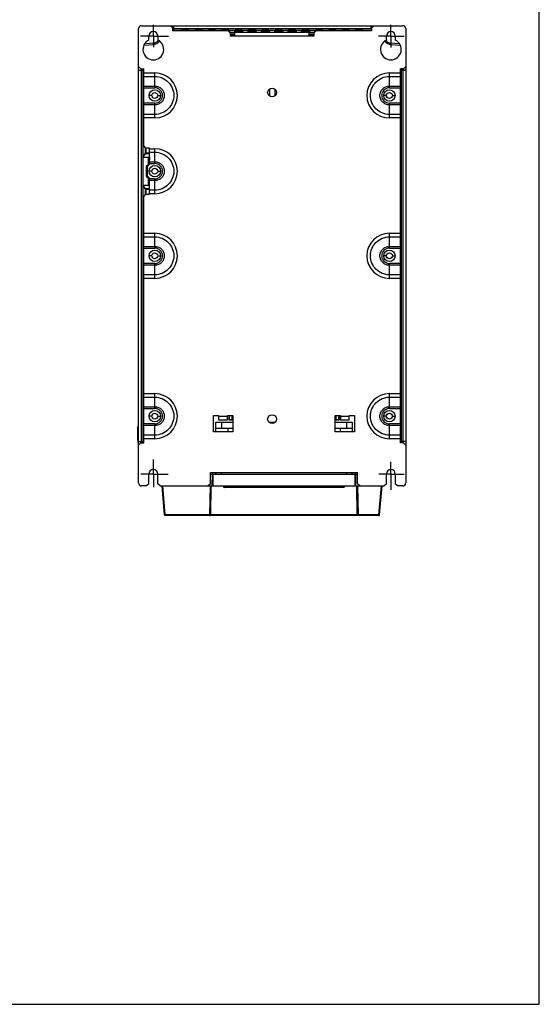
# Model space of a CAD drawing. Header units: millimetres. Extents: x 0 to 1400, y 0 to 1000.
# Tile 38 of 38: x 1050 to 1400, y 0 to 663. Entities that reach past the tile are written whole.
import ezdxf

# ---------------------------------------------------------------- set-up
doc = ezdxf.new("R2010")
doc.units = ezdxf.units.MM
doc.header["$LTSCALE"] = 77
doc.linetypes.add('CENTER', pattern=[0.6, 0.375, -0.075, 0.075, -0.075])
doc.layers.get('0').update_dxf_attribs({"linetype": 'CONTINUOUS'})
doc.layers.add('00_COMPONENTS', color=7, linetype='CONTINUOUS')
doc.layers.add('DEFAULT_1', color=7, linetype='CENTER')

msp = doc.modelspace()

# ---------------------------------------------------------------- linework, layer by layer
at = {"color": 7, "linetype": 'CONTINUOUS'}
for p, q in [((1400, 0), (1400, 1000)), ((0, 0), (1400, 0))]:
    msp.add_line(p, q, dxfattribs=at)
at = {"layer": '00_COMPONENTS', "color": 7, "linetype": 'CONTINUOUS'}
for p, q in [((1130.02, 629.15), (1130.02, 657.15)), ((1132.02, 659.15), (1153.52, 659.15)), ((1151.52, 659.15), (1153.02, 657.65)), ((1153.02, 657.65), (1153.02, 655.65)), ((1153.52, 656.11), (1153.52, 659.15)), ((1153.56, 657.15), (1153.53, 656.12)), ((1153.56, 659.15), (1153.56, 657.15)), ((1153.56, 659.15), (1286.48, 659.15)), ((1153.56, 657.15), (1286.48, 657.15)), ((1286.48, 659.15), (1286.48, 657.15)), ((1286.48, 657.15), (1286.52, 656.12)), ((1286.52, 659.15), (1286.52, 656.11)), ((1286.52, 659.15), (1308.02, 659.15)), ((1287.02, 657.65), (1288.52, 659.15)), ((1287.02, 657.65), (1287.02, 655.65)), ((1310.02, 657.15), (1310.02, 629.15)), ((1137.02, 649.47), (1137.02, 652.15)), ((1143.02, 652.15), (1143.02, 649.47)), ((1153.02, 656.11), (1153.52, 656.11)), ((1190.52, 655.65), (1153.02, 655.65)), ((1153.53, 656.12), (1153.52, 656.11)), ((1153.53, 656.12), (1286.52, 656.12)), ((1158.83, 655.65), (1158.8, 656.01)), ((1164.25, 656.01), (1164.21, 655.65)), ((1167.83, 655.65), (1167.8, 656.01)), ((1173.25, 656.01), (1173.21, 655.65)), ((1176.83, 655.65), (1176.8, 656.01)), ((1182.25, 656.01), (1182.21, 655.65)), ((1185.83, 655.65), (1185.8, 656.01)), ((1190.52, 655.65), (1192.02, 654.15)), ((1191.19, 655.4), (1191.16, 655.01)), ((1191.25, 656.01), (1191.21, 655.57)), ((1192.02, 652.15), (1192.02, 654.15)), ((1192.02, 653.15), (1195.02, 653.15)), ((1195.02, 652.15), (1192.02, 652.15)), ((1192.17, 652.15), (1192.17, 653.15)), ((1194.83, 655.57), (1194.8, 656.01)), ((1194.89, 654.96), (1194.85, 655.4)), ((1195.02, 652.15), (1195.02, 654.65)), ((1245.02, 654.65), (1195.02, 654.65)), ((1200.19, 655.4), (1200.15, 654.96)), ((1200.25, 656.01), (1200.21, 655.57)), ((1203.83, 655.57), (1203.8, 656.01)), ((1203.89, 654.96), (1203.85, 655.4)), ((1209.19, 655.4), (1209.15, 654.96)), ((1209.25, 656.01), (1209.21, 655.57)), ((1212.83, 655.57), (1212.8, 656.01)), ((1212.89, 654.96), (1212.85, 655.4)), ((1218.19, 655.4), (1218.15, 654.96)), ((1218.25, 656.01), (1218.21, 655.57)), ((1221.83, 655.57), (1221.8, 656.01)), ((1221.89, 654.96), (1221.85, 655.4)), ((1227.19, 655.4), (1227.15, 654.96)), ((1227.25, 656.01), (1227.21, 655.57)), ((1230.83, 655.57), (1230.8, 656.01)), ((1230.89, 654.96), (1230.85, 655.4)), ((1236.19, 655.4), (1236.15, 654.96)), ((1236.25, 656.01), (1236.21, 655.57)), ((1239.83, 655.57), (1239.8, 656.01)), ((1239.89, 654.96), (1239.85, 655.4)), ((1245.02, 652.15), (1245.02, 654.65)), ((1245.02, 653.15), (1248.02, 653.15)), ((1248.02, 652.15), (1245.02, 652.15)), ((1245.19, 655.4), (1245.15, 654.96)), ((1245.25, 656.01), (1245.21, 655.57)), ((1247.87, 652.15), (1247.87, 653.15)), ((1248.02, 654.15), (1249.52, 655.65)), ((1248.02, 654.15), (1248.02, 652.15)), ((1248.83, 655.57), (1248.8, 656.01)), ((1248.88, 655.01), (1248.85, 655.4)), ((1287.02, 655.65), (1249.52, 655.65)), ((1254.25, 656.01), (1254.21, 655.65)), ((1257.83, 655.65), (1257.8, 656.01)), ((1263.25, 656.01), (1263.21, 655.65)), ((1266.83, 655.65), (1266.8, 656.01)), ((1272.25, 656.01), (1272.21, 655.65)), ((1275.83, 655.65), (1275.8, 656.01)), ((1281.25, 656.01), (1281.21, 655.65)), ((1286.52, 656.12), (1286.52, 656.11)), ((1286.52, 656.11), (1287.02, 656.11)), ((1297.02, 649.47), (1297.02, 652.15)), ((1303.02, 652.15), (1303.02, 649.47)), ((1140.17, 647.34), (1134.4, 646.83)), ((1305.64, 646.83), (1299.87, 647.34)), ((1131.52, 630.15), (1130.02, 631.65)), ((1131.52, 630.15), (1133.52, 630.15)), ((1133.06, 629.15), (1133.06, 630.15)), ((1133.52, 578.15), (1133.52, 630.15)), ((1306.52, 378.15), (1306.52, 630.15)), ((1308.52, 630.15), (1306.52, 630.15)), ((1306.98, 630.15), (1306.98, 629.15)), ((1310.02, 631.65), (1308.52, 630.15)), ((1130.02, 629.15), (1133.06, 629.15)), ((1130.02, 379.19), (1130.02, 629.11)), ((1130.02, 629.11), (1132.02, 629.11)), ((1132.02, 629.11), (1133.06, 629.14)), ((1132.02, 379.19), (1132.02, 629.11)), ((1133.06, 629.14), (1133.06, 629.15)), ((1133.06, 379.16), (1133.06, 629.14)), ((1306.98, 629.15), (1310.02, 629.15)), ((1306.99, 629.14), (1306.98, 629.15)), ((1306.99, 629.14), (1306.99, 379.16)), ((1308.02, 629.11), (1306.99, 629.14)), ((1308.02, 629.11), (1308.02, 379.19)), ((1310.02, 629.11), (1308.02, 629.11)), ((1310.02, 629.11), (1310.02, 379.19)), ((1133.16, 604.65), (1133.16, 620.15)), ((1306.88, 620.15), (1306.88, 604.65)), ((1218.27, 616.39), (1218.27, 611.91)), ((1221.77, 616.39), (1221.77, 611.91)), ((1133.52, 604.38), (1133.16, 604.65)), ((1133.52, 604.65), (1133.16, 604.65)), ((1306.52, 604.38), (1306.88, 604.65)), ((1306.88, 604.65), (1306.52, 604.65)), ((1135.02, 576.65), (1133.52, 578.15)), ((1133.13, 570.65), (1134.54, 572.76)), ((1133.13, 551.65), (1133.13, 570.65)), ((1133.13, 570.65), (1136.7, 570.65)), ((1137.52, 576.65), (1135.02, 576.65)), ((1136.7, 570.65), (1137.37, 570.72)), ((1136.7, 565.87), (1136.7, 570.65)), ((1137.37, 570.72), (1137.37, 568.68)), ((1137.37, 570.72), (1137.52, 570.72)), ((1137.52, 565.9), (1137.52, 576.65)), ((1135.49, 564.66), (1136.7, 565.87)), ((1135.49, 557.64), (1135.49, 564.66)), ((1136.02, 564.4), (1137.52, 565.9)), ((1136.02, 557.9), (1136.02, 564.4)), ((1136.7, 565.87), (1137.02, 566.15)), ((1137.02, 568.65), (1137.37, 568.68)), ((1137.02, 566.15), (1137.02, 568.65)), ((1137.02, 568.45), (1137.52, 568.45)), ((1137.52, 568.68), (1137.37, 568.68)), ((1135.49, 557.64), (1136.7, 556.43)), ((1137.52, 556.4), (1136.02, 557.9)), ((1134.54, 549.54), (1133.13, 551.65)), ((1133.13, 551.65), (1136.7, 551.65)), ((1136.7, 551.65), (1136.7, 556.43)), ((1136.7, 556.43), (1137.02, 556.15)), ((1136.7, 551.65), (1137.37, 551.58)), ((1137.02, 553.65), (1137.02, 556.15)), ((1137.02, 553.85), (1137.52, 553.85)), ((1137.02, 553.65), (1137.37, 553.62)), ((1137.37, 551.58), (1137.37, 553.62)), ((1137.37, 553.62), (1137.52, 553.62)), ((1137.52, 551.58), (1137.37, 551.58)), ((1137.52, 545.65), (1137.52, 556.4)), ((1133.52, 544.15), (1135.02, 545.65)), ((1133.52, 378.15), (1133.52, 544.15)), ((1135.02, 545.65), (1137.52, 545.65)), ((1133.16, 496.15), (1133.16, 512.15)), ((1306.88, 512.15), (1306.88, 496.65)), ((1306.88, 496.65), (1306.52, 496.65)), ((1306.52, 496.38), (1306.88, 496.65)), ((1129.85, 438.15), (1129.85, 379.15)), ((1129.85, 438.15), (1130.02, 438.15)), ((1133.16, 388.15), (1133.16, 404.15)), ((1306.88, 403.65), (1306.52, 403.92)), ((1306.52, 403.65), (1306.88, 403.65)), ((1306.88, 403.65), (1306.88, 388.15)), ((1180.52, 396.65), (1184.02, 396.65)), ((1180.52, 385.65), (1180.52, 396.65)), ((1182.02, 392.15), (1193.52, 392.15)), ((1182.02, 385.65), (1182.02, 392.15)), ((1184.02, 396.65), (1184.02, 393.65)), ((1184.02, 393.65), (1190.02, 393.65)), ((1190.02, 396.65), (1193.52, 396.65)), ((1190.02, 393.65), (1190.02, 396.65)), ((1190.87, 396.65), (1190.87, 393.7)), ((1190.87, 393.7), (1191.02, 393.85)), ((1190.87, 393.7), (1193.17, 393.7)), ((1191.02, 396.65), (1191.02, 393.85)), ((1191.02, 393.85), (1193.02, 393.85)), ((1193.02, 393.85), (1193.02, 396.65)), ((1193.17, 393.7), (1193.02, 393.85)), ((1193.17, 396.65), (1193.17, 393.7)), ((1193.52, 396.65), (1193.52, 385.65)), ((1217.85, 392.15), (1222.19, 392.15)), ((1262.52, 396.65), (1266.02, 396.65)), ((1262.52, 385.65), (1262.52, 396.65)), ((1262.52, 392.15), (1274.02, 392.15)), ((1262.87, 396.65), (1262.87, 393.7)), ((1262.87, 393.7), (1263.02, 393.85)), ((1262.87, 393.7), (1265.17, 393.7)), ((1263.02, 396.65), (1263.02, 393.85)), ((1263.02, 393.85), (1265.02, 393.85)), ((1265.02, 393.85), (1265.02, 396.65)), ((1265.17, 393.7), (1265.02, 393.85)), ((1265.17, 396.65), (1265.17, 393.7)), ((1266.02, 396.65), (1266.02, 393.65)), ((1266.02, 393.65), (1272.02, 393.65)), ((1272.02, 396.65), (1275.52, 396.65)), ((1272.02, 393.65), (1272.02, 396.65)), ((1274.02, 392.15), (1274.02, 385.65)), ((1275.52, 396.65), (1275.52, 385.65)), ((1129.85, 389.14), (1129.62, 389.14)), ((1129.62, 379.66), (1129.62, 389.14)), ((1193.52, 385.65), (1180.52, 385.65)), ((1182.02, 388.15), (1193.52, 388.15)), ((1190.11, 388.15), (1190.11, 385.65)), ((1262.52, 388.15), (1274.02, 388.15)), ((1275.52, 385.65), (1262.52, 385.65)), ((1265.93, 388.15), (1265.93, 385.65)), ((1129.85, 379.66), (1129.62, 379.66)), ((1129.85, 379.14), (1129.62, 379.14)), ((1129.62, 378.66), (1129.62, 379.14)), ((1130.02, 378.65), (1129.62, 378.66)), ((1129.85, 379.15), (1133.06, 379.15)), ((1130.02, 379.19), (1132.02, 379.19)), ((1130.02, 351.15), (1130.02, 379.15)), ((1130.02, 376.65), (1131.52, 378.15)), ((1131.52, 378.15), (1133.52, 378.15)), ((1132.02, 379.19), (1133.06, 379.16)), ((1133.06, 379.16), (1133.06, 379.15)), ((1133.06, 379.15), (1133.06, 378.15)), ((1308.52, 378.15), (1306.52, 378.15)), ((1306.99, 379.16), (1306.98, 379.15)), ((1310.02, 379.15), (1306.98, 379.15)), ((1306.98, 379.15), (1306.98, 378.15)), ((1308.02, 379.19), (1306.99, 379.16)), ((1310.02, 379.19), (1308.02, 379.19)), ((1308.52, 378.15), (1310.02, 376.65)), ((1310.02, 379.15), (1310.02, 351.15)), ((1178.52, 358.15), (1277.52, 358.15)), ((1178.52, 350.65), (1178.52, 358.15)), ((1180.06, 357.16), (1180.14, 358.15)), ((1182.02, 357.15), (1182.02, 358.15)), ((1274.02, 357.15), (1274.02, 358.15)), ((1275.9, 358.15), (1275.98, 357.16)), ((1277.52, 350.65), (1277.52, 358.15)), ((1137.02, 350.65), (1137.02, 357.15)), ((1143.02, 350.65), (1143.02, 357.15)), ((1178.52, 357.15), (1277.52, 357.15)), ((1179.66, 357.15), (1179.52, 349.15)), ((1276.52, 349.15), (1276.38, 357.15)), ((1297.02, 350.65), (1297.02, 357.15)), ((1303.02, 357.15), (1303.02, 350.65)), ((1135.52, 349.15), (1132.02, 349.15)), ((1137.02, 350.65), (1135.52, 349.15)), ((1144.52, 349.15), (1143.02, 350.65)), ((1144.52, 349.15), (1295.52, 349.15)), ((1147.58, 329.61), (1145.87, 349.15)), ((1178.52, 350.65), (1177.02, 349.15)), ((1178.72, 329.64), (1179.06, 349.16)), ((1187.04, 349.15), (1187.21, 348.52)), ((1268.35, 348.15), (1187.69, 348.15)), ((1269, 349.15), (1268.83, 348.52)), ((1277.32, 329.64), (1276.98, 349.16)), ((1279.02, 349.15), (1277.52, 350.65)), ((1292.46, 329.61), (1294.17, 349.15)), ((1297.02, 350.65), (1295.52, 349.15)), ((1304.52, 349.15), (1303.02, 350.65)), ((1308.02, 349.15), (1304.52, 349.15)), ((1291.96, 329.15), (1148.08, 329.15))]:
    msp.add_line(p, q, dxfattribs=at)
at = {"layer": '00_COMPONENTS', "color": 9, "linetype": 'CONTINUOUS'}
for p, q in [((1195.02, 654.63), (1191.54, 654.63)), ((1195.02, 654.13), (1192.02, 654.13)), ((1245.02, 652.15), (1195.02, 652.15)), ((1248.5, 654.63), (1245.02, 654.63)), ((1248.02, 654.13), (1245.02, 654.13)), ((1140.17, 646.34), (1133.74, 645.78)), ((1306.3, 645.78), (1299.87, 646.34)), ((1133.52, 627.32), (1141.02, 627.32)), ((1133.52, 624.92), (1141.02, 624.92)), ((1141.02, 617.32), (1141.02, 627.32)), ((1299.02, 617.32), (1299.02, 627.32)), ((1299.02, 627.32), (1306.52, 627.32)), ((1299.02, 624.92), (1306.52, 624.92)), ((1133.16, 620.15), (1133.52, 620.42)), ((1133.52, 618.52), (1141.02, 618.52)), ((1133.52, 617.32), (1141.02, 617.32)), ((1299.02, 618.52), (1306.52, 618.52)), ((1299.02, 617.32), (1306.52, 617.32)), ((1306.88, 620.15), (1306.52, 620.42)), ((1139.02, 612.15), (1137.17, 612.15)), ((1143.02, 612.15), (1144.87, 612.15)), ((1297.02, 612.15), (1295.17, 612.15)), ((1301.02, 612.15), (1302.87, 612.15)), ((1141.02, 606.98), (1133.52, 606.98)), ((1141.02, 605.78), (1133.52, 605.78)), ((1141.02, 596.98), (1141.02, 606.98)), ((1299.02, 596.98), (1299.02, 606.98)), ((1306.52, 606.98), (1299.02, 606.98)), ((1306.52, 605.78), (1299.02, 605.78)), ((1141.02, 599.38), (1133.52, 599.38)), ((1141.02, 596.98), (1133.52, 596.98)), ((1306.52, 599.38), (1299.02, 599.38)), ((1306.52, 596.98), (1299.02, 596.98)), ((1133.52, 582.38), (1133.06, 582.15)), ((1133.06, 580.15), (1133.52, 579.92)), ((1134.54, 577.13), (1134.54, 572.76)), ((1306.98, 582.15), (1306.52, 582.38)), ((1306.52, 579.92), (1306.98, 580.15)), ((1137.52, 572.76), (1134.54, 572.76)), ((1135.04, 576.65), (1135.04, 573.26)), ((1137.52, 573.26), (1135.04, 573.26)), ((1137.52, 576.32), (1141.02, 576.32)), ((1137.52, 573.92), (1141.02, 573.92)), ((1141.02, 566.32), (1141.02, 576.32)), ((1137.52, 567.52), (1141.02, 567.52)), ((1137.52, 566.32), (1141.02, 566.32)), ((1139.02, 561.15), (1137.17, 561.15)), ((1143.02, 561.15), (1144.87, 561.15)), ((1141.02, 555.98), (1137.52, 555.98)), ((1141.02, 554.78), (1137.52, 554.78)), ((1141.02, 545.98), (1141.02, 555.98)), ((1134.54, 549.54), (1134.54, 545.17)), ((1134.54, 549.54), (1137.52, 549.54)), ((1135.04, 549.04), (1135.04, 545.65)), ((1135.04, 549.04), (1137.52, 549.04)), ((1141.02, 548.38), (1137.52, 548.38)), ((1141.02, 545.98), (1137.52, 545.98)), ((1133.52, 542.38), (1133.06, 542.15)), ((1133.06, 540.15), (1133.52, 539.92)), ((1306.98, 542.15), (1306.52, 542.38)), ((1306.52, 539.92), (1306.98, 540.15)), ((1133.52, 519.32), (1141.02, 519.32)), ((1141.02, 509.32), (1141.02, 519.32)), ((1299.02, 519.32), (1306.52, 519.32)), ((1299.02, 509.32), (1299.02, 519.32)), ((1133.52, 512.42), (1133.16, 512.15)), ((1133.52, 516.92), (1141.02, 516.92)), ((1299.02, 516.92), (1306.52, 516.92)), ((1306.88, 512.15), (1306.52, 512.42)), ((1133.52, 510.52), (1141.02, 510.52)), ((1133.52, 509.32), (1141.02, 509.32)), ((1139.02, 504.15), (1137.17, 504.15)), ((1143.02, 504.15), (1144.87, 504.15)), ((1297.02, 504.15), (1295.17, 504.15)), ((1299.02, 510.52), (1306.52, 510.52)), ((1299.02, 509.32), (1306.52, 509.32)), ((1301.02, 504.15), (1302.87, 504.15)), ((1141.02, 498.98), (1133.52, 498.98)), ((1141.02, 497.78), (1133.52, 497.78)), ((1141.02, 488.98), (1141.02, 498.98)), ((1306.52, 498.98), (1299.02, 498.98)), ((1299.02, 488.98), (1299.02, 498.98)), ((1306.52, 497.78), (1299.02, 497.78)), ((1133.16, 496.15), (1133.52, 495.88)), ((1141.02, 491.38), (1133.52, 491.38)), ((1306.52, 491.38), (1299.02, 491.38)), ((1141.02, 488.98), (1133.52, 488.98)), ((1306.52, 488.98), (1299.02, 488.98)), ((1133.52, 467.38), (1133.06, 467.15)), ((1133.06, 465.15), (1133.52, 464.92)), ((1306.98, 467.15), (1306.52, 467.38)), ((1306.52, 464.92), (1306.98, 465.15)), ((1133.52, 427.38), (1133.06, 427.15)), ((1133.06, 425.15), (1133.52, 424.92)), ((1306.98, 427.15), (1306.52, 427.38)), ((1306.52, 424.92), (1306.98, 425.15)), ((1133.52, 411.32), (1141.02, 411.32)), ((1141.02, 401.32), (1141.02, 411.32)), ((1299.02, 411.32), (1306.52, 411.32)), ((1299.02, 401.32), (1299.02, 411.32)), ((1133.52, 408.92), (1141.02, 408.92)), ((1299.02, 408.92), (1306.52, 408.92)), ((1133.52, 404.42), (1133.16, 404.15)), ((1133.52, 402.52), (1141.02, 402.52)), ((1133.52, 401.32), (1141.02, 401.32)), ((1299.02, 402.52), (1306.52, 402.52)), ((1299.02, 401.32), (1306.52, 401.32)), ((1139.02, 396.15), (1137.17, 396.15)), ((1143.02, 396.15), (1144.87, 396.15)), ((1184.02, 396.15), (1190.02, 396.15)), ((1186.02, 392.15), (1186.02, 388.15)), ((1266.02, 396.15), (1272.02, 396.15)), ((1270.02, 392.15), (1270.02, 388.15)), ((1297.02, 396.15), (1295.17, 396.15)), ((1301.02, 396.15), (1302.87, 396.15)), ((1133.16, 388.15), (1133.52, 387.88)), ((1141.02, 390.98), (1133.52, 390.98)), ((1141.02, 389.78), (1133.52, 389.78)), ((1141.02, 380.98), (1141.02, 390.98)), ((1306.52, 390.98), (1299.02, 390.98)), ((1299.02, 380.98), (1299.02, 390.98)), ((1306.52, 389.78), (1299.02, 389.78)), ((1306.88, 388.15), (1306.52, 387.88)), ((1141.02, 383.38), (1133.52, 383.38)), ((1141.02, 380.98), (1133.52, 380.98)), ((1306.52, 383.38), (1299.02, 383.38)), ((1306.52, 380.98), (1299.02, 380.98)), ((1186.02, 357.15), (1186.02, 358.15)), ((1270.02, 357.15), (1270.02, 358.15)), ((1180.16, 357.15), (1180.02, 349.15)), ((1276.02, 349.15), (1275.88, 357.15)), ((1148.08, 329.64), (1146.37, 349.15)), ((1178.14, 329.64), (1178.48, 349.15)), ((1178.64, 329.64), (1178.98, 349.16)), ((1268.83, 348.52), (1187.21, 348.52)), ((1277.06, 349.16), (1277.4, 329.64)), ((1277.56, 349.15), (1277.9, 329.64)), ((1291.96, 329.64), (1293.67, 349.15)), ((1178.14, 329.64), (1148.08, 329.64)), ((1148.08, 329.15), (1148.08, 329.64)), ((1178.14, 329.15), (1178.14, 329.64)), ((1277.4, 329.64), (1178.64, 329.64)), ((1178.64, 329.56), (1178.64, 329.64)), ((1277.41, 329.56), (1277.4, 329.64)), ((1291.96, 329.64), (1277.9, 329.64)), ((1277.9, 329.15), (1277.9, 329.64)), ((1291.96, 329.15), (1291.96, 329.64))]:
    msp.add_line(p, q, dxfattribs=at)
at = {"layer": '00_COMPONENTS', "color": 7, "linetype": 'CONTINUOUS'}
for centre, radius in [((1220.02, 614.15), 3), ((1141.02, 612.15), 3.85), ((1141.02, 612.15), 2), ((1299.02, 612.15), 3.85), ((1299.02, 612.15), 2), ((1141.02, 561.15), 3.85), ((1141.02, 561.15), 2), ((1141.02, 504.15), 3.85), ((1141.02, 504.15), 2), ((1299.02, 504.15), 3.85), ((1299.02, 504.15), 2), ((1141.02, 396.15), 3.85), ((1141.02, 396.15), 2), ((1299.02, 396.15), 3.85), ((1299.02, 396.15), 2), ((1220.02, 394.15), 3)]:
    msp.add_circle(centre, radius, dxfattribs=at)
for centre, radius, start, end in [((1132.02, 657.15), 2, 90, 180), ((1308.02, 657.15), 2, 0, 90), ((1140.02, 652.15), 3, 0, 180), ((1300.02, 652.15), 3, 0, 180), ((1140.02, 643.15), 7, 115.37693, 64.62307), ((1139.82, 651.32), 4, 275, 330.71308), ((1300.02, 643.15), 7, 115.37693, 64.62307), ((1300.22, 651.32), 4, 209.54648, 265), ((1140.02, 357.15), 3, 0, 180), ((1300.02, 357.15), 3, 0, 180), ((1132.02, 351.15), 2, 180, 270), ((1187.69, 348.65), 0.5, 195, 270), ((1268.35, 348.65), 0.5, 270, 345), ((1308.02, 351.15), 2, 270, 360), ((1148.08, 329.65), 0.5, 185, 270), ((1291.96, 329.65), 0.5, 270, 355)]:
    msp.add_arc(centre, radius, start, end, dxfattribs=at)
at = {"layer": '00_COMPONENTS', "color": 9, "linetype": 'CONTINUOUS'}
for centre, radius, start, end in [((1139.73, 651.31), 4.99, 275.00015, 278.4683), ((1139.74, 651.32), 4.99, 326.80938, 329.63443), ((1300.3, 651.32), 4.99, 210.35563, 213.40344), ((1300.31, 651.3), 4.98, 261.59975, 265.00399), ((1141.02, 612.15), 15.17, 270.00007, 89.99993), ((1299.02, 612.15), 15.17, 90.00007, 269.99993), ((1141.02, 612.15), 5.17, 270.00011, 89.99989), ((1299.02, 612.15), 5.17, 90.00011, 269.99989), ((1141.02, 561.15), 15.17, 270.00007, 89.99993), ((1141.02, 561.15), 5.17, 270.00011, 89.99989), ((1141.02, 504.15), 15.17, 270.00007, 89.99993), ((1299.02, 504.15), 15.17, 90.00007, 269.99993), ((1141.02, 504.15), 5.17, 270.00011, 89.99989), ((1299.02, 504.15), 5.17, 90.00011, 269.99989), ((1141.02, 396.15), 15.17, 270.00007, 89.99993), ((1299.02, 396.15), 15.17, 90.00007, 269.99993), ((1141.02, 396.15), 5.17, 270.00011, 89.99989), ((1299.02, 396.15), 5.17, 90.00011, 269.99989)]:
    msp.add_arc(centre, radius, start, end, dxfattribs=at)
at = {"layer": '00_COMPONENTS', "color": 7, "linetype": 'CONTINUOUS'}
for centre, major_axis, ratio, start_param, end_param in [((1161.52, 656.01), (2.73, 0), 0.017455, -0.001527, 3.14312), ((1170.52, 656.01), (2.73, 0), 0.017455, -0.001527, 3.14312), ((1179.52, 656.01), (2.73, 0), 0.017455, -0.001527, 3.14312), ((1188.52, 656.01), (2.73, 0), 0.017455, -0.001527, 3.14312), ((1188.52, 655.4), (2.67, 0), 0.017455, -0.001527, 0.718365), ((1188.52, 655.57), (2.69, 0), 0.017455, -0.649248, -0.001527), ((1197.52, 656.01), (2.73, 0), 0.017455, -0.001527, 3.14312), ((1197.52, 655.57), (2.69, 0), 0.017455, -3.140066, -0.001527), ((1197.52, 655.4), (2.67, 0), 0.017455, -0.001527, 3.14312), ((1197.52, 654.96), (2.63, 0), 0.017455, -3.140066, -0.001527), ((1206.52, 656.01), (2.73, 0), 0.017455, -0.001527, 3.14312), ((1206.52, 655.57), (2.69, 0), 0.017455, -3.140066, -0.001527), ((1206.52, 655.4), (2.67, 0), 0.017455, -0.001527, 3.14312), ((1206.52, 654.96), (2.63, 0), 0.017455, -3.140066, -0.001527), ((1215.52, 656.01), (2.73, 0), 0.017455, -0.001527, 3.14312), ((1215.52, 655.57), (2.69, 0), 0.017455, -3.140066, -0.001527), ((1215.52, 655.4), (2.67, 0), 0.017455, -0.001527, 3.14312), ((1215.52, 654.96), (2.63, 0), 0.017455, -3.140066, -0.001527), ((1224.52, 656.01), (2.73, 0), 0.017455, -0.001527, 3.14312), ((1224.52, 655.57), (2.69, 0), 0.017455, -3.140066, -0.001527), ((1224.52, 655.4), (2.67, 0), 0.017455, -0.001527, 3.14312), ((1224.52, 654.96), (2.63, 0), 0.017455, -3.140066, -0.001527), ((1233.52, 656.01), (2.73, 0), 0.017455, -0.001527, 3.14312), ((1233.52, 655.57), (2.69, 0), 0.017455, -3.140066, -0.001527), ((1233.52, 655.4), (2.67, 0), 0.017455, -0.001527, 3.14312), ((1233.52, 654.96), (2.63, 0), 0.017455, -3.140066, -0.001527), ((1242.52, 656.01), (2.73, 0), 0.017455, -0.001527, 3.14312), ((1242.52, 655.57), (2.69, 0), 0.017455, -3.140066, -0.001527), ((1242.52, 655.4), (2.67, 0), 0.017455, -0.001527, 3.14312), ((1242.52, 654.96), (2.63, 0), 0.017455, -3.140066, -0.001527), ((1251.52, 656.01), (2.73, 0), 0.017455, -0.001527, 3.14312), ((1251.52, 655.57), (2.69, 0), 0.017455, -3.140066, -2.492344), ((1251.52, 655.4), (2.67, 0), 0.017455, 2.423227, 3.14312), ((1260.52, 656.01), (2.73, 0), 0.017455, -0.001527, 3.14312), ((1269.52, 656.01), (2.73, 0), 0.017455, -0.001527, 3.14312), ((1278.52, 656.01), (2.73, 0), 0.017455, -0.001527, 3.14312), ((1133.66, 620.15), (0.4, 0.3), 0.999762, 2.498227, 3.775788), ((1306.38, 620.15), (0.4, -0.3), 0.999762, -0.634017, 0.643366), ((1133.56, 582.15), (0.447, 0.224), 0.99981, 2.678052, 4.248696), ((1133.56, 580.15), (0.447, -0.224), 0.99981, 2.03449, 3.605134), ((1306.48, 582.15), (0.447, -0.224), 0.99981, -1.107103, 0.463541), ((1306.48, 580.15), (0.447, 0.224), 0.99981, -0.463541, 1.107103), ((1133.56, 542.15), (0.447, 0.224), 0.99981, 2.678052, 4.248696), ((1133.56, 540.15), (0.447, -0.224), 0.99981, 2.03449, 3.605134), ((1306.48, 542.15), (0.447, -0.224), 0.99981, -1.107103, 0.463541), ((1306.48, 540.15), (0.447, 0.224), 0.99981, -0.463541, 1.107103), ((1133.66, 512.15), (0.4, 0.3), 0.999762, 2.498227, 3.77561), ((1306.38, 512.15), (0.4, -0.3), 0.999762, -0.634017, 0.643366), ((1133.66, 496.15), (0.4, -0.3), 0.999762, 2.507576, 3.784958), ((1133.56, 467.15), (0.447, 0.224), 0.99981, 2.678052, 4.248696), ((1133.56, 465.15), (0.447, -0.224), 0.99981, 2.03449, 3.605134), ((1306.48, 467.15), (0.447, -0.224), 0.99981, -1.107103, 0.463541), ((1306.48, 465.15), (0.447, 0.224), 0.99981, -0.463541, 1.107103), ((1133.56, 427.15), (0.447, 0.224), 0.99981, 2.678052, 4.248696), ((1133.56, 425.15), (0.447, -0.224), 0.99981, 2.03449, 3.605134), ((1306.48, 427.15), (0.447, -0.224), 0.99981, -1.107103, 0.463541), ((1306.48, 425.15), (0.447, 0.224), 0.99981, -0.463541, 1.107103), ((1133.66, 404.15), (0.4, 0.3), 0.999762, 2.498227, 3.77561), ((1133.66, 388.15), (0.4, -0.3), 0.999762, 2.507576, 3.784958), ((1306.38, 388.15), (0.4, 0.3), 0.999762, -0.643366, 0.634195)]:
    msp.add_ellipse(centre, major_axis=major_axis, ratio=ratio, start_param=start_param, end_param=end_param, dxfattribs=at)
at = {"layer": '00_COMPONENTS', "color": 9, "linetype": 'CONTINUOUS'}
for points, knots in [([(1140.17, 646.34), (1140.16, 646.47), (1140.14, 646.7), (1140.13, 647), (1140.14, 647.21), (1140.15, 647.3), (1140.16, 647.34), (1140.17, 647.34)], [0, 0, 0, 0, 0.378613, 0.700485, 0.916137, 0.974568, 1, 1, 1, 1]), ([(1143.92, 648.59), (1143.54, 648), (1142.51, 646.98), (1141.16, 646.48), (1140.47, 646.38)], [0, 0, 0, 0, 0.500401, 1, 1, 1, 1]), ([(1299.58, 646.38), (1298.89, 646.48), (1297.54, 646.98), (1296.52, 647.99), (1296.13, 648.57)], [0, 0, 0, 0, 0.49957, 1, 1, 1, 1]), ([(1299.87, 646.34), (1299.88, 646.47), (1299.9, 646.7), (1299.91, 647), (1299.91, 647.21), (1299.89, 647.3), (1299.88, 647.34), (1299.87, 647.34)], [0, 0, 0, 0, 0.378613, 0.700485, 0.916137, 0.974568, 1, 1, 1, 1]), ([(1141.02, 624.92), (1142.68, 624.92), (1146.04, 624.26), (1150.28, 621.41), (1153.12, 617.16), (1154.13, 612.15), (1153.12, 607.14), (1150.28, 602.89), (1146.04, 600.04), (1142.68, 599.38), (1141.02, 599.38)], [0, 0, 0, 0, 0.125005, 0.249997, 0.374999, 0.5, 0.625001, 0.750003, 0.874995, 1, 1, 1, 1]), ([(1299.02, 599.38), (1297.36, 599.38), (1294, 600.04), (1289.76, 602.89), (1286.92, 607.14), (1285.92, 612.15), (1286.92, 617.16), (1289.76, 621.41), (1294, 624.26), (1297.36, 624.92), (1299.02, 624.92)], [0, 0, 0, 0, 0.125005, 0.249997, 0.374999, 0.5, 0.625001, 0.750003, 0.874995, 1, 1, 1, 1]), ([(1141.02, 618.52), (1141.85, 618.52), (1143.52, 618.18), (1145.64, 616.77), (1147.06, 614.65), (1147.54, 612.15), (1147.06, 609.65), (1145.64, 607.53), (1143.52, 606.12), (1141.85, 605.78), (1141.02, 605.78)], [0, 0, 0, 0, 0.124994, 0.250014, 0.374987, 0.5, 0.625013, 0.749986, 0.875006, 1, 1, 1, 1]), ([(1299.02, 605.78), (1298.19, 605.78), (1296.52, 606.12), (1294.41, 607.53), (1292.98, 609.65), (1292.5, 612.15), (1292.98, 614.65), (1294.41, 616.77), (1296.52, 618.18), (1298.19, 618.52), (1299.02, 618.52)], [0, 0, 0, 0, 0.124994, 0.250014, 0.374987, 0.5, 0.625013, 0.749986, 0.875006, 1, 1, 1, 1]), ([(1141.02, 573.92), (1142.68, 573.92), (1146.04, 573.26), (1150.28, 570.41), (1153.12, 566.16), (1154.13, 561.15), (1153.12, 556.14), (1150.28, 551.89), (1146.04, 549.04), (1142.68, 548.38), (1141.02, 548.38)], [0, 0, 0, 0, 0.125005, 0.249997, 0.374999, 0.5, 0.625001, 0.750003, 0.874995, 1, 1, 1, 1]), ([(1141.02, 567.52), (1141.85, 567.52), (1143.52, 567.18), (1145.64, 565.77), (1147.06, 563.65), (1147.54, 561.15), (1147.06, 558.65), (1145.64, 556.53), (1143.52, 555.12), (1141.85, 554.78), (1141.02, 554.78)], [0, 0, 0, 0, 0.124994, 0.250014, 0.374987, 0.5, 0.625013, 0.749986, 0.875006, 1, 1, 1, 1]), ([(1141.02, 516.92), (1142.68, 516.92), (1146.04, 516.26), (1150.28, 513.41), (1153.12, 509.16), (1154.13, 504.15), (1153.12, 499.14), (1150.28, 494.89), (1146.04, 492.04), (1142.68, 491.38), (1141.02, 491.38)], [0, 0, 0, 0, 0.125005, 0.249997, 0.374999, 0.5, 0.625001, 0.750003, 0.874995, 1, 1, 1, 1]), ([(1299.02, 491.38), (1297.36, 491.38), (1294, 492.04), (1289.76, 494.89), (1286.92, 499.14), (1285.92, 504.15), (1286.92, 509.16), (1289.76, 513.41), (1294, 516.26), (1297.36, 516.92), (1299.02, 516.92)], [0, 0, 0, 0, 0.125005, 0.249997, 0.374999, 0.5, 0.625001, 0.750003, 0.874995, 1, 1, 1, 1]), ([(1141.02, 510.52), (1141.85, 510.52), (1143.52, 510.18), (1145.64, 508.77), (1147.06, 506.65), (1147.54, 504.15), (1147.06, 501.65), (1145.64, 499.53), (1143.52, 498.12), (1141.85, 497.78), (1141.02, 497.78)], [0, 0, 0, 0, 0.124994, 0.250014, 0.374987, 0.5, 0.625013, 0.749986, 0.875006, 1, 1, 1, 1]), ([(1299.02, 497.78), (1298.19, 497.78), (1296.52, 498.12), (1294.41, 499.53), (1292.98, 501.65), (1292.5, 504.15), (1292.98, 506.65), (1294.41, 508.77), (1296.52, 510.18), (1298.19, 510.52), (1299.02, 510.52)], [0, 0, 0, 0, 0.124994, 0.250014, 0.374987, 0.5, 0.625013, 0.749986, 0.875006, 1, 1, 1, 1]), ([(1141.02, 408.92), (1142.68, 408.92), (1146.04, 408.26), (1150.28, 405.41), (1153.12, 401.16), (1154.13, 396.15), (1153.12, 391.14), (1150.28, 386.89), (1146.04, 384.04), (1142.68, 383.38), (1141.02, 383.38)], [0, 0, 0, 0, 0.125005, 0.249997, 0.374999, 0.5, 0.625001, 0.750003, 0.874995, 1, 1, 1, 1]), ([(1299.02, 383.38), (1297.36, 383.38), (1294, 384.04), (1289.76, 386.89), (1286.92, 391.14), (1285.92, 396.15), (1286.92, 401.16), (1289.76, 405.41), (1294, 408.26), (1297.36, 408.92), (1299.02, 408.92)], [0, 0, 0, 0, 0.125005, 0.249997, 0.374999, 0.5, 0.625001, 0.750003, 0.874995, 1, 1, 1, 1]), ([(1141.02, 402.52), (1141.85, 402.52), (1143.52, 402.18), (1145.64, 400.77), (1147.06, 398.65), (1147.54, 396.15), (1147.06, 393.65), (1145.64, 391.53), (1143.52, 390.12), (1141.85, 389.78), (1141.02, 389.78)], [0, 0, 0, 0, 0.124994, 0.250014, 0.374987, 0.5, 0.625013, 0.749986, 0.875006, 1, 1, 1, 1]), ([(1299.02, 389.78), (1298.19, 389.78), (1296.52, 390.12), (1294.41, 391.53), (1292.98, 393.65), (1292.5, 396.15), (1292.98, 398.65), (1294.41, 400.77), (1296.52, 402.18), (1298.19, 402.52), (1299.02, 402.52)], [0, 0, 0, 0, 0.124994, 0.250014, 0.374987, 0.5, 0.625013, 0.749986, 0.875006, 1, 1, 1, 1]), ([(1147.58, 329.61), (1147.58, 329.6), (1147.6, 329.61), (1147.62, 329.6), (1147.67, 329.61), (1147.76, 329.61), (1147.9, 329.63), (1148.02, 329.64), (1148.08, 329.64)], [0, 0, 0, 0, 0.019657, 0.076506, 0.168664, 0.292909, 0.617835, 1, 1, 1, 1]), ([(1178.14, 329.64), (1178.21, 329.64), (1178.32, 329.64), (1178.48, 329.63), (1178.58, 329.65), (1178.63, 329.63), (1178.64, 329.64)], [0, 0, 0, 0, 0.378113, 0.700891, 0.918541, 1, 1, 1, 1]), ([(1277.9, 329.64), (1277.83, 329.64), (1277.72, 329.64), (1277.56, 329.63), (1277.47, 329.65), (1277.41, 329.63), (1277.4, 329.64)], [0, 0, 0, 0, 0.378113, 0.700891, 0.918541, 1, 1, 1, 1]), ([(1291.96, 329.64), (1292.03, 329.64), (1292.14, 329.63), (1292.28, 329.61), (1292.37, 329.61), (1292.42, 329.6), (1292.44, 329.61), (1292.46, 329.6), (1292.46, 329.61)], [0, 0, 0, 0, 0.382117, 0.70697, 0.831216, 0.923387, 0.980302, 1, 1, 1, 1])]:
    msp.add_open_spline(points, degree=3, knots=knots, dxfattribs=at)
at = {"layer": '00_COMPONENTS', "color": 7, "linetype": 'CONTINUOUS'}
for points, knots in [([(1134.54, 572.76), (1134.55, 572.78), (1134.62, 572.83), (1134.78, 573), (1134.93, 573.15), (1135.04, 573.26)], [0, 0, 0, 0, 0.113818, 0.362733, 1, 1, 1, 1]), ([(1135.04, 549.04), (1134.93, 549.15), (1134.78, 549.3), (1134.62, 549.47), (1134.55, 549.52), (1134.54, 549.54)], [0, 0, 0, 0, 0.637267, 0.886182, 1, 1, 1, 1]), ([(1277.9, 329.15), (1277.78, 329.15), (1277.55, 329.23), (1277.43, 329.45), (1277.41, 329.56)], [0, 0, 0, 0, 0.499844, 1, 1, 1, 1])]:
    msp.add_open_spline(points, degree=3, knots=knots, dxfattribs=at)
for points in [[(1178.14, 329.15), (1178.31, 329.15), (1178.49, 329.26), (1178.58, 329.4)], [(1178.23, 329.15), (1178.3, 329.15), (1178.38, 329.17), (1178.44, 329.2)], [(1178.44, 329.2), (1178.52, 329.23), (1178.58, 329.29), (1178.63, 329.36)], [(1178.58, 329.4), (1178.61, 329.45), (1178.62, 329.5), (1178.64, 329.56)], [(1178.63, 329.36), (1178.67, 329.41), (1178.69, 329.47), (1178.71, 329.53)], [(1178.71, 329.53), (1178.72, 329.57), (1178.72, 329.6), (1178.72, 329.64)], [(1277.33, 329.53), (1277.32, 329.57), (1277.32, 329.6), (1277.32, 329.64)], [(1277.41, 329.36), (1277.38, 329.41), (1277.35, 329.47), (1277.33, 329.53)], [(1277.6, 329.2), (1277.52, 329.23), (1277.46, 329.29), (1277.41, 329.36)], [(1277.81, 329.15), (1277.74, 329.15), (1277.66, 329.17), (1277.6, 329.2)]]:
    msp.add_open_spline(points, degree=3, dxfattribs=at)
at = {"layer": 'DEFAULT_1', "color": 7, "linetype": 'CENTER'}
for p, q in [((1140.02, 652.15), (1140.02, 659.72)), ((1300.02, 652.15), (1300.02, 659.67)), ((1140.02, 652.15), (1131.47, 652.15)), ((1140.02, 652.15), (1140.02, 644.79)), ((1140.02, 652.15), (1150.3, 652.15)), ((1300.02, 652.15), (1291.64, 652.15)), ((1300.02, 652.15), (1300.02, 644.51)), ((1300.02, 652.15), (1308.97, 652.15)), ((1140.02, 357.15), (1140.02, 366.94)), ((1300.02, 357.15), (1300.02, 365.35)), ((1140.02, 357.15), (1131.55, 357.15)), ((1140.02, 357.15), (1149.91, 357.15)), ((1140.02, 357.15), (1140.02, 348.34)), ((1300.02, 357.15), (1291.86, 357.15)), ((1300.02, 357.15), (1308.86, 357.15)), ((1300.02, 357.15), (1300.02, 346.52))]:
    msp.add_line(p, q, dxfattribs=at)

doc.saveas('drawing.dxf')
